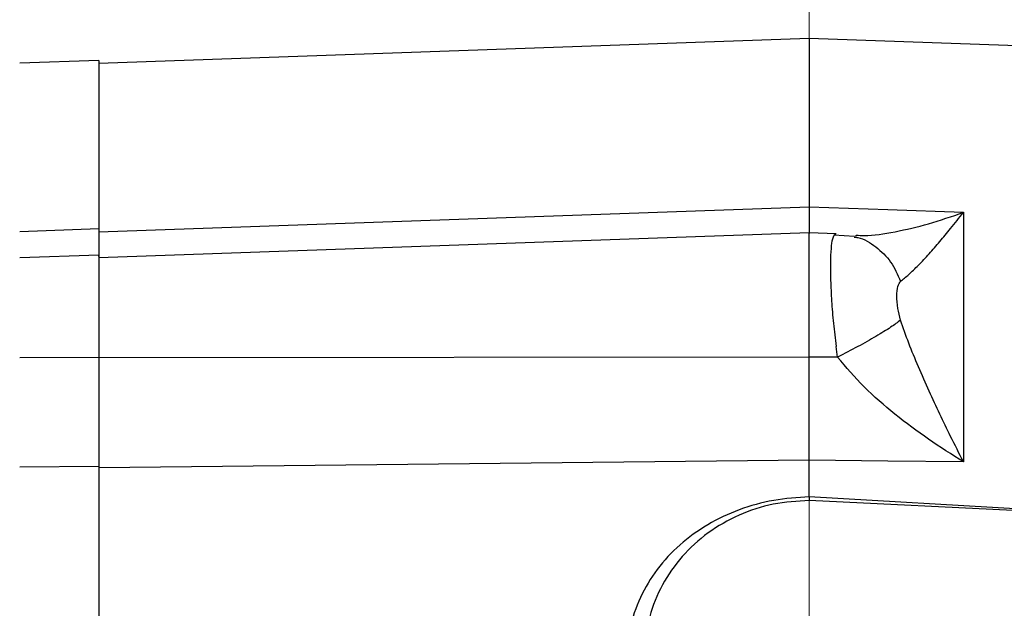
# Model space of a CAD drawing. Header units: inches. Extents: x 0.6 to 16.3, y 0.2 to 11.5.
# Tile 7 of 18: x 2.5 to 4.6, y 8.7 to 10. Entities that reach past the tile are written whole.
import ezdxf

# ---------------------------------------------------------------- set-up
doc = ezdxf.new("R2010")
doc.units = ezdxf.units.IN
doc.header["$MEASUREMENT"] = 0
doc.linetypes.add('CENTERX2', pattern=[0.8, 0.5, -0.1, 0.1, -0.1])
doc.styles.add('SLDTEXTSTYLE0', font='TXT', dxfattribs={"width": 0.75})
doc.dimstyles.new('SLDDIMSTYLE0', dxfattribs={"dimtxt": 0.137795, "dimasz": 0.14, "dimexe": 0, "dimexo": 0.0625, "dimgap": 0.034449, "dimtad": 0, "dimdec": 1, "dimlfac": 1.5, "dimrnd": 1e-09, "dimzin": 12, "dimdsep": 46, "dimtxsty": 'SLDTEXTSTYLE0', "dimblk1": 'CLOSED', "dimblk2": 'CLOSED', "dimsah": 1, "dimcen": 0.09, "dimadec": 0, "dimazin": 3, "dimtfac": 1, "dimtdec": 1, "dimtofl": 0, "dimtmove": 0, "dimatfit": 3, "dimldrblk": 'CLOSED', "dimfxl": 0, "dimfrac": 2, "dimtolj": 1, "dimtzin": 12, "dimarcsym": 0})
doc.dimstyles.new('SLDDIMSTYLE1', dxfattribs={"dimtxt": 0.137795, "dimasz": 0.14, "dimexe": 0, "dimexo": 0.0625, "dimgap": 0.034449, "dimtad": 0, "dimdec": 1, "dimlfac": 1.5, "dimrnd": 1e-09, "dimzin": 4, "dimdsep": 46, "dimtxsty": 'SLDTEXTSTYLE0', "dimblk1": 'CLOSED', "dimblk2": 'CLOSED', "dimsah": 1, "dimcen": 0.09, "dimadec": 0, "dimazin": 1, "dimtfac": 1, "dimtdec": 1, "dimtofl": 0, "dimtmove": 0, "dimatfit": 3, "dimldrblk": 'CLOSED', "dimfxl": 0, "dimfrac": 2, "dimtolj": 1, "dimtzin": 12, "dimarcsym": 0})

# ---------------------------------------------------------------- blocks, each defined once
blk = doc.blocks.new('_Closed')
at = {"color": 0, "linetype": 'ByBlock', "lineweight": -2}
for p, q in [((-1, 0.166667), (0, 0)), ((-1, 0.166667), (-1, -0.166667)), ((0, 0), (-1, -0.166667)), ((0, 0), (-1, 0))]:
    blk.add_line(p, q, dxfattribs=at)
blk = doc.blocks.new('_D_1')
at = {"color": 7, "linetype": 'Continuous', "lineweight": 0}
for p, q in [((2.5383, 10.8544), (2.4963, 10.8544)), ((2.4963, 10.8544), (2.4963, 10.6356)), ((2.8437, 10.8544), (2.8857, 10.8544)), ((2.8857, 10.8544), (2.8857, 10.6356)), ((1.4547, 8.3075), (1.4547, 10.6953)), ((4.1497, 5.9189), (4.1497, 10.6953)), ((1.4547, 10.6559), (2.3754, 10.6559)), ((4.1497, 10.6559), (3.0066, 10.6559)), ((2.4963, 10.6356), (2.5383, 10.6356)), ((2.8857, 10.6356), (2.8437, 10.6356))]:
    blk.add_line(p, q, dxfattribs=at)
at = {"color": 7, "linetype": 'Continuous', "lineweight": 18, "xscale": 0.14, "yscale": 0.14, "rotation": 180.0000000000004}
blk.add_blockref('_Closed', (1.4547, 10.6559, -1.4543), dxfattribs=at)
at = {"color": 7, "linetype": 'Continuous', "lineweight": 18, "xscale": 0.14, "yscale": 0.14}
blk.add_blockref('_Closed', (4.1497, 10.6559, -1.4543), dxfattribs=at)
at = {"color": 7, "linetype": 'Continuous', "lineweight": 18, "char_height": 0.1378, "attachment_point": 1, "style": 'SLDTEXTSTYLE0'}
for s, insert in [('103', (2.5383, 10.8132)), ('4.0', (2.5637, 10.6071))]:
    blk.add_mtext(s, dxfattribs=dict(at, insert=insert))
blk = doc.blocks.new('_D_2')
at = {"color": 7, "linetype": 'Continuous', "lineweight": 0}
for p, q in [((3.1197, 10.4096), (3.0778, 10.4096)), ((3.0778, 10.4096), (3.0778, 10.1909)), ((3.3234, 10.4096), (3.3654, 10.4096)), ((3.3654, 10.4096), (3.3654, 10.1909)), ((2.4334, 9.8751), (2.4334, 10.2506)), ((4.1497, 9.6096), (4.1497, 10.2506)), ((2.4334, 10.2112), (2.9569, 10.2112)), ((4.1497, 10.2112), (3.4862, 10.2112)), ((3.0778, 10.1909), (3.1197, 10.1909)), ((3.3654, 10.1909), (3.3234, 10.1909))]:
    blk.add_line(p, q, dxfattribs=at)
at = {"color": 7, "linetype": 'Continuous', "lineweight": 18, "xscale": 0.14, "yscale": 0.14}
for p, rotation in [((2.4334, 10.2112, -1.4543), 180.0000000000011), ((4.1497, 10.2112, -1.4543), 1.119555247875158e-12)]:
    blk.add_blockref('_Closed', p, dxfattribs=dict(at, rotation=rotation))
at = {"color": 7, "linetype": 'Continuous', "lineweight": 18, "char_height": 0.1378, "attachment_point": 1, "style": 'SLDTEXTSTYLE0'}
for s, insert in [('65', (3.1197, 10.3685)), ('2.6', (3.0943, 10.1624))]:
    blk.add_mtext(s, dxfattribs=dict(at, insert=insert))
blk = doc.blocks.new('_D_3')
at = {"color": 7, "linetype": 'Continuous', "lineweight": 0}
for p, q in [((7.3127, 10.8544), (7.2708, 10.8544)), ((7.2708, 10.8544), (7.2708, 10.6356)), ((7.6182, 10.8544), (7.6602, 10.8544)), ((7.6602, 10.8544), (7.6602, 10.6356)), ((4.1497, 8.9856), (4.1497, 10.6953)), ((8.7551, 9.1214), (8.7551, 10.6953)), ((4.1497, 10.6559), (7.1499, 10.6559)), ((8.7551, 10.6559), (7.781, 10.6559)), ((7.2708, 10.6356), (7.3127, 10.6356)), ((7.6602, 10.6356), (7.6182, 10.6356))]:
    blk.add_line(p, q, dxfattribs=at)
at = {"color": 7, "linetype": 'Continuous', "lineweight": 18, "xscale": 0.14, "yscale": 0.14, "rotation": 180.0000000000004}
blk.add_blockref('_Closed', (4.1497, 10.6559, -1.4543), dxfattribs=at)
at = {"color": 7, "linetype": 'Continuous', "lineweight": 18, "xscale": 0.14, "yscale": 0.14}
blk.add_blockref('_Closed', (8.7551, 10.6559, -1.4543), dxfattribs=at)
at = {"color": 7, "linetype": 'Continuous', "lineweight": 18, "char_height": 0.1378, "attachment_point": 1, "style": 'SLDTEXTSTYLE0'}
for s, insert in [('175', (7.3127, 10.8132)), ('6.9', (7.3382, 10.6071))]:
    blk.add_mtext(s, dxfattribs=dict(at, insert=insert))
blk = doc.blocks.new('_D_4')
at = {"color": 7, "linetype": 'Continuous', "lineweight": 0}
for p, q in [((5.4711, 10.4096), (5.4291, 10.4096)), ((5.4291, 10.4096), (5.4291, 10.1909)), ((5.7765, 10.4096), (5.8185, 10.4096)), ((5.8185, 10.4096), (5.8185, 10.1909)), ((4.1497, 8.9856), (4.1497, 10.2506)), ((7.1951, 9.1981), (7.1951, 10.2506)), ((4.1497, 10.2112), (5.3083, 10.2112)), ((7.1951, 10.2112), (5.9394, 10.2112)), ((5.4291, 10.1909), (5.4711, 10.1909)), ((5.8185, 10.1909), (5.7765, 10.1909))]:
    blk.add_line(p, q, dxfattribs=at)
at = {"color": 7, "linetype": 'Continuous', "lineweight": 18, "xscale": 0.14, "yscale": 0.14, "rotation": 180.0000000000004}
blk.add_blockref('_Closed', (4.1497, 10.2112, -1.4543), dxfattribs=at)
at = {"color": 7, "linetype": 'Continuous', "lineweight": 18, "xscale": 0.14, "yscale": 0.14}
blk.add_blockref('_Closed', (7.1951, 10.2112, -1.4543), dxfattribs=at)
at = {"color": 7, "linetype": 'Continuous', "lineweight": 18, "char_height": 0.1378, "attachment_point": 1, "style": 'SLDTEXTSTYLE0'}
for s, insert in [('116', (5.4711, 10.3685)), ('4.6', (5.4965, 10.1624))]:
    blk.add_mtext(s, dxfattribs=dict(at, insert=insert))

msp = doc.modelspace()

# ---------------------------------------------------------------- linework, layer by layer
at = {"color": 7, "linetype": 'CENTERX2', "lineweight": 18}
msp.add_line((4.1497, 4.1755), (4.1497, 10.743), dxfattribs=at)
at = {"color": 7, "linetype": 'Continuous', "lineweight": 25}
for p, q in [((4.1497, 9.9277), (2.64, 9.8749)), ((6.5108, 9.8452), (4.1497, 9.9277)), ((4.1497, 9.9277), (4.1497, 9.5703)), ((2.6401, 9.8816), (2.472, 9.8757)), ((2.6401, 9.5173), (4.1497, 9.5703)), ((4.1497, 9.5703), (4.3164, 9.5644)), ((4.3164, 9.5644), (4.4773, 9.5588)), ((4.4773, 9.5588), (4.4773, 9.0284)), ((2.6401, 9.5233), (2.472, 9.5173)), ((4.1497, 9.5148), (2.64, 9.4621)), ((4.2069, 9.5129), (4.1497, 9.5148)), ((4.1497, 9.2512), (4.1497, 9.5148)), ((4.2456, 9.5072), (4.2022, 9.5102)), ((4.2493, 9.509), (4.2469, 9.5078)), ((2.6401, 9.4678), (2.472, 9.462)), ((4.2099, 9.2511), (4.2066, 9.2739)), ((2.6401, 9.25), (2.472, 9.2499)), ((4.1497, 9.2512), (2.6401, 9.2494)), ((4.2099, 9.2511), (4.1497, 9.2512)), ((2.6401, 9.0189), (2.472, 9.0171)), ((4.1497, 9.0319), (2.6401, 9.016)), ((4.1497, 8.9542), (4.1497, 9.0319)), ((4.3164, 9.0301), (4.1497, 9.0319)), ((4.4773, 9.0284), (4.3164, 9.0301)), ((4.1497, 8.9542), (4.1497, 8.9463)), ((5.9963, 8.8559), (4.1497, 8.9463))]:
    msp.add_line(p, q, dxfattribs=at)
at = {"color": 8, "linetype": 'Continuous', "lineweight": 25}
msp.add_line((5.0595, 8.9018), (4.1497, 8.9542), dxfattribs=at)
at = {"color": 7, "linetype": 'Continuous', "lineweight": 25}
for points in [[(2.6401, 9.8816), (2.6401, 9.8796), (2.6401, 9.8756), (2.6401, 9.8437), (2.6401, 9.7933), (2.6401, 9.7225), (2.6401, 9.6341), (2.6401, 9.5602), (2.6401, 9.5233)], [(2.6401, 9.0189), (2.6401, 8.9622), (2.6401, 8.8488), (2.6401, 8.6655), (2.6401, 8.4751), (2.6401, 8.2782), (2.6401, 8.0773), (2.6401, 7.8743), (2.6401, 7.6713), (2.6401, 7.4704), (2.6401, 7.2736), (2.6401, 7.0831), (2.6401, 6.8999), (2.6401, 6.7865), (2.6401, 6.7298)], [(4.1497, 8.9463), (4.124, 8.9447), (4.0726, 8.9417), (3.9992, 8.9172), (3.9331, 8.8796), (3.8776, 8.829), (3.8351, 8.7683), (3.8081, 8.7005), (3.7965, 8.6286), (3.8032, 8.5809), (3.8065, 8.5571)]]:
    msp.add_open_spline(points, degree=3, dxfattribs=at)
for points, knots in [([(4.1497, 9.5703), (4.1497, 9.5602), (4.1497, 9.5401), (4.1497, 9.522), (4.1497, 9.5129), (4.1497, 9.5134), (4.1497, 9.5135)], [0, 0, 0, 0, 0.306407, 0.612881, 0.91935, 1, 1, 1, 1]), ([(4.2493, 9.5101), (4.2549, 9.5098), (4.2797, 9.5084), (4.3324, 9.517), (4.4031, 9.5328), (4.4525, 9.5501), (4.4773, 9.5588)], [0, 0, 0, 0, 0.085522, 0.383684, 0.690407, 1, 1, 1, 1]), ([(4.3436, 9.4121), (4.3493, 9.4167), (4.3612, 9.4262), (4.3819, 9.4465), (4.404, 9.4701), (4.427, 9.4964), (4.4513, 9.5256), (4.4681, 9.5471), (4.4773, 9.5588)], [0, 0, 0, 0, 0.148715, 0.307889, 0.478679, 0.643422, 0.806919, 1, 1, 1, 1]), ([(2.6401, 9.5233), (2.6401, 9.5125), (2.6401, 9.491), (2.6401, 9.4724), (2.6401, 9.4635), (2.6401, 9.4646), (2.6401, 9.4648)], [0, 0, 0, 0, 0.314247, 0.626862, 0.939392, 1, 1, 1, 1]), ([(4.2069, 9.5116), (4.2056, 9.5122), (4.2039, 9.5131), (4.2028, 9.5102), (4.2024, 9.5094)], [0, 0, 0, 0, 0.6969618, 1, 1, 1, 1]), ([(2.6401, 9.4666), (2.6401, 9.4669), (2.6401, 9.4677), (2.6401, 9.4585), (2.6401, 9.4399), (2.6401, 9.4122), (2.6401, 9.3775), (2.6401, 9.3375), (2.6401, 9.2941), (2.6401, 9.2647), (2.6401, 9.25)], [0, 0, 0, 0, 0.061053, 0.195188, 0.329323, 0.463459, 0.597594, 0.731729, 0.865865, 1, 1, 1, 1]), ([(4.3436, 9.3297), (4.3414, 9.3382), (4.3365, 9.3569), (4.3355, 9.3814), (4.3366, 9.402), (4.3414, 9.4089), (4.3436, 9.4121)], [0, 0, 0, 0, 0.227425, 0.500275, 0.772712, 1, 1, 1, 1]), ([(4.3436, 9.3297), (4.3373, 9.3249), (4.3247, 9.3153), (4.2924, 9.2954), (4.2534, 9.2734), (4.2244, 9.2585), (4.2099, 9.2511)], [0, 0, 0, 0, 0.250145, 0.500044, 0.750023, 1, 1, 1, 1]), ([(4.4773, 9.0284), (4.4681, 9.0464), (4.4513, 9.0797), (4.4269, 9.1299), (4.404, 9.1791), (4.3819, 9.2293), (4.3612, 9.2794), (4.3493, 9.3133), (4.3436, 9.3297)], [0, 0, 0, 0, 0.193195, 0.356785, 0.521508, 0.69228, 0.851574, 1, 1, 1, 1]), ([(2.6401, 9.25), (2.6401, 9.2297), (2.6401, 9.1891), (2.6401, 9.1288), (2.6401, 9.0708), (2.6401, 9.0362), (2.6401, 9.0189)], [0, 0, 0, 0, 0.250657, 0.500013, 0.7493, 1, 1, 1, 1]), ([(4.1497, 9.0319), (4.1497, 9.0484), (4.1497, 9.0813), (4.1498, 9.1362), (4.1498, 9.1934), (4.1497, 9.2319), (4.1497, 9.2512)], [0, 0, 0, 0, 0.250003, 0.500003, 0.749989, 1, 1, 1, 1]), ([(4.4773, 9.0284), (4.4525, 9.0441), (4.4032, 9.0753), (4.332, 9.1285), (4.2653, 9.1855), (4.2281, 9.2295), (4.2099, 9.2511)], [0, 0, 0, 0, 0.258205, 0.513587, 0.762172, 1, 1, 1, 1]), ([(4.1497, 8.9542), (4.1244, 8.9526), (4.0735, 8.9492), (4.0001, 8.9285), (3.9325, 8.8968), (3.8734, 8.8538), (3.8248, 8.8015), (3.7888, 8.7413), (3.7658, 8.6751), (3.7629, 8.6286), (3.7614, 8.6053)], [0, 0, 0, 0, 0.12588, 0.252034, 0.377802, 0.503099, 0.627916, 0.752083, 0.876161, 1, 1, 1, 1])]:
    msp.add_open_spline(points, degree=3, knots=knots, dxfattribs=at)
at = {"color": 8, "linetype": 'Continuous', "lineweight": 25}
for points, knots in [([(4.2024, 9.5094), (4.2012, 9.5073), (4.1982, 9.5024), (4.1956, 9.4828), (4.1943, 9.4533), (4.1947, 9.4151), (4.1969, 9.371), (4.2006, 9.3232), (4.2047, 9.2903), (4.2066, 9.2739)], [0, 0, 0, 0, 0.112349, 0.25945, 0.408715, 0.55906, 0.707626, 0.854556, 1, 1, 1, 1]), ([(4.2454, 9.5062), (4.2478, 9.5059), (4.2646, 9.5037), (4.2922, 9.4862), (4.3247, 9.4551), (4.3373, 9.4264), (4.3436, 9.4121)], [0, 0, 0, 0, 0.0535172, 0.3689454, 0.6844742, 1, 1, 1, 1])]:
    msp.add_open_spline(points, degree=3, knots=knots, dxfattribs=at)

# ---------------------------------------------------------------- dimensions: what is measured, and where the dimension line sits
at = {"color": 7, "linetype": 'Continuous', "lineweight": 18}
for base, p1, p2, dimstyle, picture, middle in [((4.1497, 10.6559), (1.4547, 8.2681), (4.1497, 5.8795), 'SLDDIMSTYLE1', '_D_1', (2.691, 10.6559)), ((8.7551, 10.6559), (4.1497, 8.9463), (8.7551, 9.0821), 'SLDDIMSTYLE0', '_D_3', (7.4655, 10.6559)), ((4.1497, 10.2112), (7.1951, 9.1587), (4.1497, 8.9463), 'SLDDIMSTYLE0', '_D_4', (5.6238, 10.2112))]:
    dim = msp.add_linear_dim(base=base, p1=p1, p2=p2, dimstyle=dimstyle, dxfattribs=at)
    dim.commit()
    dim.dimension.update_dxf_attribs({"geometry": picture, "text_midpoint": middle, "dimtype": 160})
dim = msp.add_linear_dim(base=(4.1497, 10.2112), p1=(2.4334, 9.8357), p2=(4.1497, 9.5703), angle=0, dimstyle='SLDDIMSTYLE0', dxfattribs=at)
dim.commit()
dim.dimension.update_dxf_attribs({"geometry": '_D_2', "text_midpoint": (3.2216, 10.2112), "dimtype": 160})

doc.saveas('drawing.dxf')
